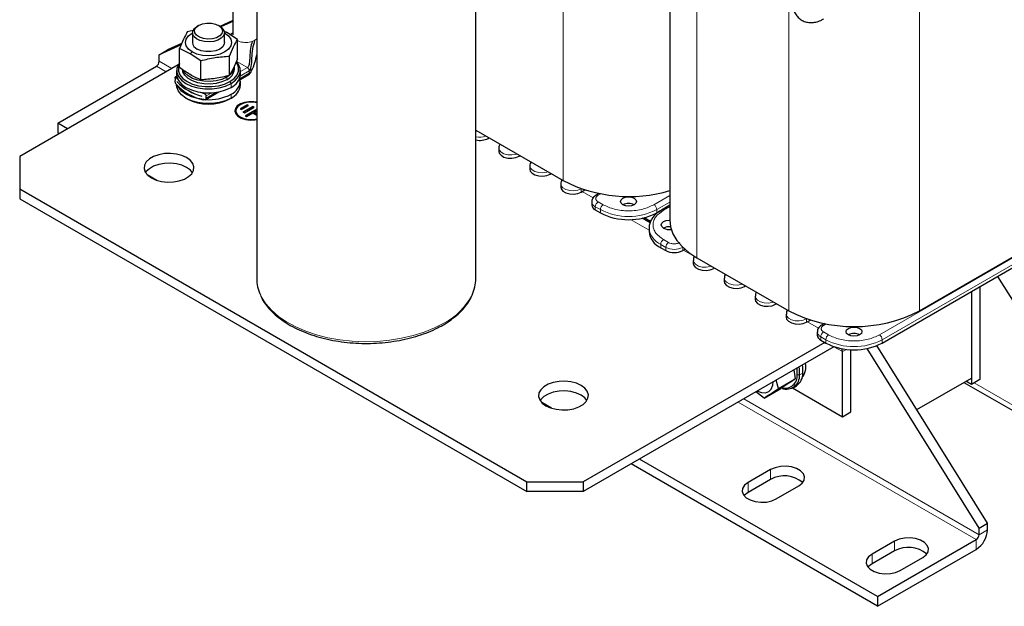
# Model space of a CAD drawing. Header units: millimetres. Extents: x 5 to 418, y -47 to 292.
# Tile 32 of 46: x 318 to 384, y 58 to 97. Entities that reach past the tile are written whole.
import ezdxf

# ---------------------------------------------------------------- set-up
doc = ezdxf.new("R2010")
doc.units = ezdxf.units.MM

msp = doc.modelspace()

# ---------------------------------------------------------------- linework, layer by layer
at = {"color": 7, "linetype": 'Continuous', "lineweight": 18}
for p, q in [((354.1665, 110.9092), (354.1665, 86.6307)), ((363.1137, 105.755), (363.1137, 81.4765)), ((369.2608, 102.2063), (369.2608, 77.9278)), ((378.0101, 102.2063), (378.0101, 77.9278)), ((331.5202, 96.5039), (331.6522, 96.5392)), ((332.3598, 96.0052), (332.5487, 95.9278)), ((333.3506, 95.9427), (333.5378, 96.0248)), ((333.5378, 96.0248), (333.6527, 96.1089)), ((329.3329, 95.2412), (329.2009, 95.1241)), ((327.5968, 93.9119), (326.9381, 94.2922)), ((327.974, 94.1296), (327.1267, 94.6188)), ((333.0287, 94.1958), (332.2893, 94.6226)), ((331.5792, 93.6178), (331.6522, 93.5537)), ((332.491, 93.4282), (333.1607, 93.8148)), ((332.5489, 93.614), (333.1607, 93.9672)), ((332.5599, 93.9252), (333.0287, 94.1958)), ((333.1607, 93.8148), (333.1607, 93.9672)), ((328.3146, 93.5645), (328.2672, 93.5371)), ((331.6522, 93.5537), (331.6522, 93.3795)), ((331.8596, 93.2597), (331.935, 93.1291)), ((331.935, 92.8678), (331.935, 93.1291)), ((330.0774, 92.4921), (330.1248, 92.5195)), ((330.2617, 92.1412), (330.9643, 92.5469)), ((330.2617, 92.2936), (330.6423, 92.5134)), ((331.935, 92.4105), (331.935, 92.1492)), ((349.1507, 89.4608), (349.1507, 89.5263)), ((349.207, 89.4933), (349.9448, 89.0674)), ((351.2249, 88.2634), (351.2249, 88.3289)), ((351.2812, 88.2959), (352.019, 87.87)), ((353.2991, 87.066), (353.2991, 87.1315)), ((353.3554, 87.0985), (354.0932, 86.6726)), ((355.3733, 86.0864), (355.3754, 86.0876)), ((355.3733, 85.8686), (355.3733, 86.0864)), ((355.4296, 85.9011), (356.1674, 85.4752)), ((356.5046, 85.651), (356.6772, 85.7506)), ((356.844, 85.0196), (356.5046, 85.2156)), ((361.3017, 85.6336), (360.2381, 85.0196)), ((360.4267, 84.693), (361.3017, 85.1982)), ((356.3161, 84.889), (356.6555, 84.693)), ((356.3161, 84.6712), (356.3161, 84.889)), ((356.6555, 84.693), (356.6555, 84.4753)), ((360.4267, 84.4753), (360.4267, 84.693)), ((361.3017, 84.8934), (360.8793, 84.6495)), ((358.677, 84.0264), (359.9096, 83.3148)), ((387.6173, 83.4086), (375.3231, 76.3113)), ((375.5117, 75.9847), (387.8059, 83.082)), ((360.8793, 82.6902), (361.2187, 82.4942)), ((360.6907, 82.3636), (361.0301, 82.1676)), ((360.6907, 82.1458), (360.6907, 82.3636)), ((361.0301, 82.1676), (361.0301, 81.9499)), ((362.1608, 82.1862), (362.1615, 82.1676)), ((362.1615, 82.1676), (362.1731, 82.1743)), ((362.1615, 81.9499), (362.1615, 82.1676)), ((362.2178, 81.9824), (362.9556, 81.5564)), ((364.2357, 80.7525), (364.2357, 80.8288)), ((364.292, 80.785), (365.0298, 80.3591)), ((366.3098, 79.5551), (366.3098, 79.6314)), ((366.3661, 79.5876), (367.1039, 79.1617)), ((368.384, 78.3577), (368.384, 78.434)), ((368.4403, 78.3902), (369.1781, 77.9643)), ((370.458, 77.3888), (370.4582, 77.378)), ((370.4582, 77.378), (370.4698, 77.3847)), ((370.4582, 77.1603), (370.4582, 77.378)), ((370.5145, 77.1928), (371.2523, 76.7669)), ((371.5896, 76.9426), (371.7716, 77.0477)), ((371.929, 76.3113), (371.5896, 76.5072)), ((371.401, 76.1806), (371.7404, 75.9847)), ((371.401, 75.9629), (371.401, 76.1806)), ((371.7404, 75.9847), (371.7404, 75.7669)), ((375.5117, 75.7669), (375.5117, 75.9847)), ((372.2872, 75.5162), (372.2872, 75.5241)), ((372.2872, 75.5161), (372.8529, 75.1895)), ((373.1205, 75.344), (372.8529, 75.1895)), ((369.8322, 73.635), (369.9829, 73.6288)), ((370.2091, 73.7594), (369.9829, 73.6288)), ((381.6776, 73.0983), (390.6343, 67.9277)), ((381.9982, 62.9421), (366.2521, 72.0321)), ((381.8096, 62.6155), (365.875, 71.8144)), ((368.0446, 67.2963), (368.0446, 66.643)), ((366.5361, 66.4254), (366.5361, 65.7722)), ((381.9982, 62.9421), (382.5639, 63.2687)), ((381.8096, 61.9623), (381.8096, 62.6155)), ((376.3413, 62.5067), (376.3413, 61.8534)), ((374.8328, 61.6358), (374.8328, 60.9826))]:
    msp.add_line(p, q, dxfattribs=at)
at = {"color": 7, "linetype": 'Continuous', "lineweight": 25}
for p, q in [((333.6527, 110.3546), (333.6527, 80.0882)), ((348.3193, 80.0882), (348.3193, 110.3546)), ((361.3017, 107.3264), (361.3017, 84.0019)), ((332.0583, 98.1205), (332.0583, 96.3785)), ((329.7665, 97.0156), (329.6722, 96.9611)), ((331.1809, 96.9611), (331.0866, 97.0156)), ((332.0583, 97.3419), (331.1938, 96.9535)), ((332.0583, 97.2694), (331.2593, 96.9105)), ((329.4123, 96.6764), (329.0113, 96.59)), ((329.3599, 96.5258), (329.3599, 95.8725)), ((331.6522, 96.5392), (331.4545, 96.6369)), ((331.4932, 95.8725), (331.4932, 96.5258)), ((331.4932, 96.5191), (331.5202, 96.5039)), ((332.3598, 96.0721), (331.6522, 96.5392)), ((332.0583, 96.4875), (331.8835, 96.3865)), ((328.5937, 95.7132), (327.1267, 95.0543)), ((328.6312, 95.8025), (327.6924, 95.3808)), ((332.3598, 94.7904), (332.3598, 96.0721)), ((327.1267, 95.0543), (327.6924, 95.3808)), ((327.1267, 94.6188), (327.1267, 95.0543)), ((329.2009, 95.1241), (328.4932, 95.474)), ((328.4932, 94.1923), (328.4932, 95.474)), ((329.9085, 94.657), (329.2009, 95.1241)), ((331.8418, 93.6744), (331.8418, 94.956)), ((328.3925, 94.3712), (317.7929, 88.2522)), ((320.3385, 90.4823), (326.9381, 94.2922)), ((329.9085, 93.3753), (329.9085, 94.657)), ((332.1599, 94.087), (332.1599, 94.2612)), ((328.303, 93.6208), (328.2096, 93.5669)), ((328.2932, 93.9999), (328.2932, 93.7386)), ((331.8046, 93.6543), (331.6522, 93.5537)), ((332.4437, 93.3377), (333.122, 93.7293)), ((332.5599, 93.7386), (332.5599, 93.9999)), ((328.1875, 93.491), (328.1875, 93.3386)), ((328.2672, 93.5371), (328.3626, 93.4271)), ((328.2932, 93.0483), (328.2932, 93.0201)), ((328.3101, 93.2559), (328.3101, 93.2581)), ((328.3101, 93.2559), (328.3114, 93.2567)), ((332.5599, 93.0201), (332.5599, 93.2814)), ((329.8869, 92.5471), (330.0774, 92.4921)), ((329.9883, 92.2893), (329.9883, 92.2871)), ((330.2064, 92.0462), (331.121, 92.5742)), ((330.2617, 92.1412), (330.2617, 92.2936)), ((328.9178, 92.1494), (328.9932, 92.1058)), ((331.8596, 92.1057), (331.935, 92.1492)), ((333.0193, 91.7084), (332.5478, 91.4362)), ((333.0193, 91.6866), (332.5667, 91.4253)), ((332.6421, 91.3818), (333.1135, 91.6539)), ((333.3964, 91.5995), (332.7364, 91.2185)), ((333.1135, 91.6539), (333.0193, 91.7084)), ((333.0193, 91.6866), (333.0193, 91.7084)), ((333.0947, 91.643), (333.0193, 91.6866)), ((333.4907, 91.5451), (333.3964, 91.5995)), ((333.3964, 91.5777), (333.3964, 91.5995)), ((332.255, 91.3002), (332.255, 91.2784)), ((332.5478, 91.4362), (332.6421, 91.3818)), ((332.7364, 91.2185), (332.8307, 91.1641)), ((333.3964, 91.5777), (332.7553, 91.2076)), ((332.8307, 91.1641), (333.4907, 91.5451)), ((333.6527, 91.4209), (332.8778, 90.9736)), ((332.8778, 90.9736), (332.9721, 90.9192)), ((333.6527, 91.3991), (332.8967, 90.9627)), ((332.9721, 90.9192), (333.3964, 91.1641)), ((333.4718, 91.5342), (333.3964, 91.5777)), ((333.3964, 91.1641), (333.6527, 91.0161)), ((333.4907, 91.2185), (333.6527, 91.312)), ((333.6527, 91.125), (333.4907, 91.2185)), ((333.4907, 91.1967), (333.4907, 91.2185)), ((333.6527, 91.1032), (333.4907, 91.1967)), ((320.9971, 90.102), (320.3385, 90.4823)), ((320.3385, 90.4823), (320.3385, 89.829)), ((320.4314, 89.7754), (320.3385, 89.829)), ((348.3193, 90.0062), (354.1665, 86.6307)), ((349.1507, 89.4608), (349.2074, 89.4936)), ((349.8592, 88.8077), (349.8592, 88.59)), ((317.7929, 88.2522), (317.7929, 86.0751)), ((351.2249, 88.2634), (351.2816, 88.2962)), ((326.9795, 86.6485), (326.3285, 87.0243)), ((351.9334, 87.6103), (351.9334, 87.3926)), ((353.2991, 87.066), (353.3558, 87.0988)), ((354.0076, 86.4129), (354.0076, 86.1952)), ((317.7929, 86.0751), (351.734, 66.4814)), ((317.7929, 86.0751), (317.7929, 85.4219)), ((355.3733, 85.8686), (355.6164, 86.009)), ((356.5595, 85.7728), (356.3713, 85.6642)), ((317.7929, 85.4219), (351.734, 65.8281)), ((356.0817, 85.2155), (356.0817, 84.9978)), ((356.3161, 84.6712), (356.6555, 84.4753)), ((360.3506, 84.3664), (360.2897, 84.4016)), ((360.4267, 84.4753), (360.7061, 84.6366)), ((361.3017, 84.9836), (360.7459, 84.6627)), ((359.9758, 83.8176), (359.4558, 84.1178)), ((360.0154, 83.9068), (359.5947, 84.1497)), ((359.9096, 83.4521), (359.9096, 83.2344)), ((375.5117, 75.7669), (387.8059, 82.8643)), ((360.6907, 82.1458), (361.0301, 81.9499)), ((362.1615, 81.9499), (362.3183, 82.0404)), ((378.0101, 77.9278), (385.3829, 82.184)), ((362.87, 81.2968), (362.87, 81.079)), ((363.1137, 81.4765), (369.2608, 77.9278)), ((364.2357, 80.7525), (364.3018, 80.7906)), ((364.9442, 80.0994), (364.9442, 79.8816)), ((383.2369, 80.2267), (390.6343, 68.3632)), ((366.3098, 79.5551), (366.3759, 79.5932)), ((381.4891, 79.2176), (381.4891, 72.9895)), ((381.4891, 79.2176), (381.4891, 73.425)), ((382.0548, 79.5442), (382.0548, 73.316)), ((367.0183, 78.902), (367.0183, 78.6842)), ((368.384, 78.3577), (368.4501, 78.3958)), ((369.0925, 77.7046), (369.0925, 77.4868)), ((370.4582, 77.1603), (370.7107, 77.3061)), ((371.1667, 76.5072), (371.1667, 76.2895)), ((371.6539, 77.0699), (371.4562, 76.9559)), ((371.6653, 75.8103), (355.5052, 66.4814)), ((371.401, 75.9629), (371.7404, 75.7669)), ((372.2872, 75.5162), (355.5052, 65.8281)), ((372.8529, 70.8346), (372.8529, 75.1895)), ((373.4186, 71.1612), (373.4186, 75.3207)), ((381.9982, 63.3776), (374.5009, 75.4013)), ((382.5639, 63.7042), (375.151, 75.5926)), ((369.5954, 73.9622), (369.695, 73.3632)), ((368.5852, 72.7225), (368.4201, 73.2837)), ((368.5852, 72.7225), (369.695, 73.3632)), ((377.8224, 71.3082), (381.4891, 73.425)), ((381.4891, 72.9895), (381.1119, 73.2072)), ((382.0548, 73.316), (381.4891, 72.9895)), ((367.6178, 72.0879), (367.0654, 72.5016)), ((367.6178, 72.0879), (368.7277, 72.7286)), ((369.5172, 72.7603), (372.8529, 70.8346)), ((369.5449, 72.7755), (369.7712, 72.9061)), ((380.9879, 73.1356), (390.8553, 67.4393)), ((353.3782, 71.4088), (352.7271, 71.7847)), ((372.8529, 70.8346), (373.4186, 71.1612)), ((375.21, 58.8056), (359.2753, 68.0045)), ((375.21, 58.1524), (358.7095, 67.6779)), ((368.0446, 67.2963), (366.5361, 66.4254)), ((368.0446, 66.643), (366.5361, 65.7722)), ((351.734, 66.4814), (355.5052, 66.4814)), ((351.734, 65.8281), (351.734, 66.4814)), ((355.5052, 66.4814), (355.5052, 65.8281)), ((368.4217, 65.3369), (369.9302, 66.2077)), ((355.5052, 65.8281), (351.734, 65.8281)), ((381.9982, 63.3776), (382.5639, 63.7042)), ((381.9982, 62.9421), (381.9982, 63.3776)), ((382.5639, 63.2687), (382.5639, 63.7042)), ((375.21, 58.8056), (381.8096, 62.6155)), ((376.3413, 62.5067), (374.8328, 61.6358)), ((375.21, 58.1524), (381.8096, 61.9623)), ((376.3413, 61.8534), (374.8328, 60.9826)), ((376.7185, 60.5473), (378.2269, 61.4181)), ((375.21, 58.8056), (375.21, 58.1524))]:
    msp.add_line(p, q, dxfattribs=at)
at = {"color": 7, "linetype": 'Continuous', "lineweight": 25, "flags": 128}
for points in [[(331.1809, 96.9611), (331.3297, 96.8534), (331.4568, 96.6851), (331.4924, 96.5027), (331.4333, 96.3224), (331.2848, 96.1601), (331.0599, 96.0303), (330.7788, 95.9445), (330.4664, 95.9104), (330.1505, 95.931), (329.859, 96.0044), (329.618, 96.1241), (329.4489, 96.2795), (329.3666, 96.4568), (329.3785, 96.6402), (329.4835, 96.8135), (329.6723, 96.9612), (329.6723, 96.9612)], [(329.7666, 97.0156), (330.0166, 97.1187), (330.3111, 97.1693), (330.6181, 97.162), (330.9043, 97.0975), (331.1387, 96.9829), (331.296, 96.8305), (331.3591, 96.6569), (331.3211, 96.4809), (331.1861, 96.3215), (330.9689, 96.1961), (330.6928, 96.1182), (330.388, 96.0963), (330.0873, 96.1327), (329.8233, 96.2235), (329.6247, 96.3588), (329.5131, 96.5241), (329.5004, 96.7013), (329.588, 96.8713), (329.7666, 97.0156)], [(329.3329, 95.2412), (329.0871, 95.4261), (328.9326, 95.6414), (328.8799, 95.8725), (328.9326, 96.1036), (329.0871, 96.319), (329.3329, 96.5039), (329.3599, 96.5191)], [(331.5202, 96.5039), (331.766, 96.319), (331.9205, 96.1036), (331.9732, 95.8725), (331.9205, 95.6414), (331.766, 95.4261), (331.5202, 95.2412), (331.1999, 95.0993), (330.8268, 95.0101), (330.4265, 94.9797), (330.0262, 95.0101), (329.6532, 95.0993), (329.3329, 95.2412)], [(331.4932, 95.8725), (331.4801, 95.7762), (331.3769, 95.593), (331.1808, 95.4371), (330.9108, 95.3239), (330.5934, 95.2643), (330.2597, 95.2643), (329.9423, 95.3239), (329.6723, 95.4371)], [(328.4932, 94.5206), (328.4129, 94.4067), (328.3066, 94.1378), (328.3066, 93.862), (328.4129, 93.5932), (328.6202, 93.3447), (328.918, 93.1291), (329.2915, 92.9571), (329.7219, 92.8375), (330.1877, 92.7761), (330.6654, 92.7761), (331.1311, 92.8375), (331.5615, 92.9571), (331.935, 93.1291)], [(328.4932, 94.4381), (328.4126, 94.218), (328.4126, 93.956), (328.5136, 93.7006), (328.7105, 93.4646), (328.9935, 93.2597), (329.3483, 93.0964), (329.7572, 92.9827), (330.1996, 92.9244), (330.6534, 92.9244), (331.0959, 92.9827), (331.5048, 93.0964), (331.8596, 93.2597)], [(331.8596, 93.2597), (332.1426, 93.4646), (332.3395, 93.7006), (332.4405, 93.956), (332.4405, 94.218), (332.3395, 94.4734), (332.271, 94.5718)], [(331.935, 93.1291), (332.2329, 93.3447), (332.4401, 93.5932), (332.5464, 93.862), (332.5464, 94.1378), (332.4401, 94.4067), (332.2969, 94.5923)], [(328.2932, 93.7386), (328.3066, 93.6007), (328.4129, 93.3319), (328.6202, 93.0834), (328.918, 92.8678), (329.2915, 92.6958), (329.7219, 92.5762), (330.1877, 92.5148), (330.6654, 92.5148), (331.1311, 92.5762), (331.5615, 92.6958), (331.935, 92.8678)], [(331.6522, 93.3795), (331.3232, 93.2307), (330.9422, 93.1317), (330.5312, 93.0882), (330.1141, 93.1028), (329.7151, 93.1745), (329.3575, 93.2993), (329.0621, 93.4699), (328.8459, 93.6763), (328.7216, 93.9067), (328.6932, 94.087)], [(331.6522, 93.5537), (331.3232, 93.4049), (330.9422, 93.3059), (330.5312, 93.2624), (330.1141, 93.277), (329.7151, 93.3487), (329.3575, 93.4735), (329.0621, 93.6441), (328.8459, 93.8505), (328.752, 94.0029)], [(331.935, 92.1492), (331.5615, 91.9773), (331.1311, 91.8576), (330.6654, 91.7963), (330.1877, 91.7963), (329.7219, 91.8576), (329.2915, 91.9773), (328.918, 92.1492), (328.6202, 92.3649), (328.4129, 92.6133), (328.3066, 92.8822), (328.2932, 93.0201)], [(330.1248, 92.0622), (329.7219, 92.1189), (329.2915, 92.2386), (328.918, 92.4105), (328.6202, 92.6261), (328.4129, 92.8746), (328.3626, 92.9698)], [(333.6527, 91.8498), (333.4533, 91.8834), (333.1355, 91.8903), (332.8284, 91.8428), (332.5592, 91.7451), (332.3518, 91.606), (332.2246, 91.4378), (332.1883, 91.2784)], [(333.6527, 91.8715), (333.4533, 91.9052), (333.1355, 91.9121), (332.8284, 91.8646), (332.5592, 91.7669), (332.3518, 91.6278), (332.2246, 91.4595), (332.189, 91.2771), (332.2481, 91.0968), (332.3967, 90.9345), (332.6215, 90.8047), (332.9027, 90.7189), (333.2151, 90.6848), (333.531, 90.7054), (333.6527, 90.7288)], [(333.6527, 91.8298), (333.4114, 91.8703), (333.0985, 91.8703), (332.801, 91.8145), (332.5478, 91.7084), (332.3639, 91.5622), (332.2673, 91.3905), (332.2673, 91.2099), (332.3639, 91.0381), (332.5478, 90.892), (332.801, 90.7858), (333.0985, 90.73), (333.4114, 90.73), (333.6527, 90.7705)], [(332.255, 91.2784), (332.2673, 91.1881), (332.3639, 91.0163), (332.5478, 90.8702), (332.801, 90.764), (333.0985, 90.7082), (333.4114, 90.7082), (333.6527, 90.7487)], [(328.9652, 88.1706), (328.6489, 88.3136), (328.2825, 88.4088), (327.8873, 88.4506), (327.4862, 88.4366), (327.1026, 88.3676), (326.7588, 88.2476), (326.4747, 88.0836), (326.2668, 87.8851), (326.1473, 87.6637), (326.123, 87.4322), (326.1955, 87.204), (326.3604, 86.9925), (326.6082, 86.8099), (326.9244, 86.6669), (327.2908, 86.5717), (327.686, 86.5299), (328.0871, 86.5439), (328.4707, 86.6129), (328.8145, 86.7329), (329.0986, 86.8969), (329.3065, 87.0954), (329.426, 87.3168), (329.4503, 87.5483), (329.3779, 87.7765), (329.213, 87.988), (328.9652, 88.1706)], [(349.8592, 88.59), (349.8865, 88.4705), (350.0039, 88.3251), (350.2003, 88.2117), (350.4522, 88.1439), (350.7289, 88.1299), (350.9973, 88.1714), (351.2249, 88.2634)], [(328.9652, 87.5174), (328.6489, 87.6604), (328.2825, 87.7556), (327.8873, 87.7974), (327.4862, 87.7834), (327.1026, 87.7144), (326.7588, 87.5944), (326.4747, 87.4304), (326.2668, 87.2319), (326.219, 87.1636)], [(329.3544, 87.1636), (329.213, 87.3348), (328.9652, 87.5174)], [(351.9334, 87.3926), (351.9606, 87.2731), (352.0781, 87.1277), (352.2745, 87.0143), (352.5263, 86.9465), (352.8031, 86.9325), (353.0715, 86.974), (353.2991, 87.066)], [(354.0076, 86.1952), (354.0348, 86.0757), (354.1522, 85.9303), (354.3487, 85.8169), (354.6005, 85.7491), (354.8773, 85.7351), (355.1457, 85.7766), (355.3733, 85.8686)], [(358.164, 85.0196), (358.0484, 85.1195), (358.0078, 85.2374), (358.0484, 85.3552), (358.164, 85.4551), (358.337, 85.5218), (358.5411, 85.5452), (358.7452, 85.5218), (358.9182, 85.4551), (359.0338, 85.3552), (359.0744, 85.2374), (359.0338, 85.1195), (358.9182, 85.0196), (358.7452, 84.9529), (358.5411, 84.9295), (358.337, 84.9529), (358.164, 85.0196)], [(360.8793, 83.4521), (360.7636, 83.552), (360.723, 83.6699), (360.7636, 83.7877), (360.8793, 83.8876), (361.0523, 83.9543), (361.2564, 83.9777), (361.3018, 83.9766)], [(361.3017, 84.0019), (361.3546, 83.5357), (361.5125, 83.0775), (361.7726, 82.6352), (362.1305, 82.2162), (362.5801, 81.8277), (363.1137, 81.4765)], [(362.87, 81.079), (362.8972, 80.9595), (363.0147, 80.8142), (363.2111, 80.7007), (363.4629, 80.633), (363.7397, 80.619), (364.0081, 80.6605), (364.2357, 80.7525)], [(364.9442, 79.8816), (364.9714, 79.7621), (365.0888, 79.6168), (365.2853, 79.5033), (365.5371, 79.4356), (365.8139, 79.4216), (366.0822, 79.4631), (366.3098, 79.5551)], [(367.0183, 78.6842), (367.0456, 78.5647), (367.163, 78.4194), (367.3595, 78.3059), (367.6113, 78.2382), (367.8881, 78.2242), (368.1564, 78.2657), (368.384, 78.3577)], [(369.0925, 77.4868), (369.1198, 77.3673), (369.2372, 77.222), (369.4337, 77.1085), (369.6855, 77.0408), (369.9622, 77.0268), (370.2306, 77.0683), (370.4582, 77.1603)], [(373.2489, 76.3113), (373.1333, 76.4112), (373.0927, 76.529), (373.1333, 76.6468), (373.2489, 76.7467), (373.4219, 76.8135), (373.626, 76.8369), (373.8301, 76.8135), (374.0032, 76.7467), (374.1188, 76.6468), (374.1594, 76.529), (374.1188, 76.4112), (374.0032, 76.3113), (373.8301, 76.2446), (373.626, 76.2211), (373.4219, 76.2446), (373.2489, 76.3113)], [(372.8529, 75.1895), (372.8421, 75.3107), (372.8208, 75.3879)], [(369.8322, 73.635), (369.8194, 74.0127), (369.8092, 74.0856)], [(369.9829, 73.6288), (369.9694, 74.0264), (369.9482, 74.1659)], [(370.2091, 73.7594), (370.1956, 74.157), (370.1745, 74.2965)], [(355.3638, 72.931), (355.0475, 73.074), (354.6812, 73.1692), (354.2859, 73.211), (353.8849, 73.197), (353.5013, 73.128), (353.1575, 73.008), (352.8733, 72.844), (352.6655, 72.6455), (352.5459, 72.4241), (352.5217, 72.1925), (352.5941, 71.9644), (352.759, 71.7529), (353.0068, 71.5703), (353.3231, 71.4273), (353.6895, 71.3321), (354.0847, 71.2902), (354.4857, 71.3043), (354.8693, 71.3733), (355.2132, 71.4933), (355.4973, 71.6573), (355.7051, 71.8558), (355.8247, 72.0772), (355.8489, 72.3087), (355.7765, 72.5369), (355.6116, 72.7484), (355.3638, 72.931)], [(367.1584, 72.5553), (367.4383, 72.4475), (367.6983, 72.4335), (367.919, 72.5153), (368.0852, 72.6873), (368.1858, 72.9378), (368.2137, 73.1645)], [(355.3638, 72.2777), (355.0475, 72.4208), (354.6812, 72.516), (354.2859, 72.5578), (353.8849, 72.5438), (353.5013, 72.4748), (353.1575, 72.3548), (352.8733, 72.1908), (352.6655, 71.9923), (352.6176, 71.924)], [(355.753, 71.924), (355.6116, 72.0952), (355.3638, 72.2777)], [(369.9302, 66.2077), (370.1577, 66.3831), (370.2903, 66.5884), (370.3174, 66.8069), (370.2367, 67.021), (370.0548, 67.2133), (369.7865, 67.3682), (369.4534, 67.4732), (369.0825, 67.5198), (368.704, 67.5041), (368.3484, 67.4276), (368.0446, 67.2963)], [(366.5361, 66.4254), (366.3087, 66.2501), (366.1761, 66.0448), (366.149, 65.8263), (366.2297, 65.6122), (366.4115, 65.4199), (366.6799, 65.265), (367.013, 65.16), (367.3838, 65.1134), (367.7623, 65.129), (368.1179, 65.2056), (368.4217, 65.3369)], [(366.5361, 65.7722), (366.3087, 65.5968), (366.2716, 65.5546)], [(378.2269, 61.4181), (378.4544, 61.5935), (378.587, 61.7988), (378.6141, 62.0173), (378.5334, 62.2314), (378.3515, 62.4237), (378.0832, 62.5786), (377.7501, 62.6836), (377.3793, 62.7302), (377.0007, 62.7145), (376.6451, 62.638), (376.3413, 62.5067)], [(374.8328, 61.6358), (374.6054, 61.4605), (374.4728, 61.2552), (374.4457, 61.0367), (374.5264, 60.8226), (374.7083, 60.6303), (374.9766, 60.4754), (375.3097, 60.3704), (375.6805, 60.3238), (376.0591, 60.3394), (376.4146, 60.416), (376.7185, 60.5473)], [(374.8328, 60.9826), (374.6054, 60.8072), (374.5683, 60.765)]]:
    msp.add_lwpolyline(points, dxfattribs=at)
at = {"color": 7, "linetype": 'Continuous', "lineweight": 18, "flags": 128}
for points in [[(351.0774, 88.414), (350.9973, 88.3892), (350.7289, 88.3477), (350.4522, 88.3617), (350.2003, 88.4294), (350.0039, 88.5428), (349.8865, 88.6882), (349.8592, 88.8062)], [(353.1516, 87.2166), (353.0715, 87.1918), (352.8031, 87.1503), (352.5263, 87.1643), (352.2745, 87.232), (352.0781, 87.3455), (351.9606, 87.4908), (351.9334, 87.6088)], [(355.3733, 86.0864), (355.1457, 85.9944), (354.8773, 85.9529), (354.6005, 85.9669), (354.3487, 86.0346), (354.1522, 86.1481), (354.0348, 86.2934), (354.0076, 86.4114)], [(364.0998, 80.9073), (364.0081, 80.8782), (363.7397, 80.8367), (363.4629, 80.8507), (363.2111, 80.9185), (363.0147, 81.0319), (362.8972, 81.1773), (362.87, 81.2953)], [(366.1739, 79.7099), (366.0822, 79.6808), (365.8139, 79.6393), (365.5371, 79.6533), (365.2853, 79.7211), (365.0888, 79.8345), (364.9714, 79.9799), (364.9442, 80.0979)], [(333.9041, 78.9892), (333.9799, 78.8376), (334.2725, 78.3847), (334.6527, 77.954), (335.1154, 77.5512), (335.6546, 77.1814), (336.2633, 76.8495), (336.9336, 76.5598), (337.6567, 76.3162), (338.4233, 76.1217), (339.2232, 75.9789), (340.0461, 75.8897), (340.8813, 75.8552), (341.7178, 75.8759), (342.5448, 75.9515), (343.3515, 76.081), (344.1273, 76.2628), (344.8622, 76.4945), (345.5465, 76.773), (346.1714, 77.0947)], [(368.2481, 78.5125), (368.1564, 78.4834), (367.8881, 78.4419), (367.6113, 78.4559), (367.3595, 78.5237), (367.163, 78.6371), (367.0456, 78.7825), (367.0183, 78.9005)], [(370.4582, 77.378), (370.2306, 77.286), (369.9622, 77.2445), (369.6855, 77.2585), (369.4337, 77.3263), (369.2372, 77.4397), (369.1198, 77.5851), (369.0925, 77.7031)]]:
    msp.add_lwpolyline(points, dxfattribs=at)
at = {"color": 7, "linetype": 'Continuous', "lineweight": 25}
for centre, radius, start, end in [((329.8763, 95.9133), 0.518, 184.510904, 246.809237), ((326.7173, 94.6374), 0.4098, 302.605478, 357.394522), ((331.4132, 94.301), 0.7477, 309.648234, 356.948683), ((331.3219, 94.1524), 0.8405, 293.138126, 355.541733), ((331.5153, 93.8285), 1.0484, 293.599171, 355.080688), ((330.8255, 95.421), 3.4678, 222.4628, 257.542576), ((330.8178, 95.664), 3.4752, 223.813962, 256.191415), ((330.8178, 95.6619), 3.4752, 223.813962, 256.191415), ((331.5431, 93.34), 1.0087, 292.863197, 3.361881), ((331.5153, 93.11), 1.0484, 293.599171, 355.080688), ((330.4604, 95.2155), 3.169, 265.695217, 297.731762), ((330.4265, 94.8467), 3.093, 242.392927, 297.601698), ((348.5811, 90.5802), 1.256, 258.053721, 296.971364), ((358.5734, 95.2232), 9.6566, 242.847359, 286.411324), ((358.5411, 84.2917), 0.8198, 62.615753, 117.384247), ((356.4821, 85.0377), 0.4024, 185.694799, 245.625342), ((358.5411, 88.1145), 4.0987, 242.609672, 297.390328), ((361.2442, 83.3674), 1.3412, 185.694799, 245.625342), ((361.2552, 82.7204), 0.8226, 83.079734, 117.189553), ((361.2572, 84.1896), 0.8287, 242.86825, 279.809023), ((361.5958, 83.0416), 1.2296, 242.609672, 297.390328), ((336.2447, 80.1029), 2.5921, 180.325199, 205.446894), ((345.7063, 80.1075), 2.6131, 334.383362, 359.576554), ((373.6355, 86.3708), 9.509, 242.609672, 297.390328), ((371.5671, 76.3294), 0.4024, 185.694799, 245.625342), ((373.626, 75.5833), 0.8198, 62.615753, 117.384247), ((373.626, 79.4062), 4.0987, 242.609672, 297.390328), ((369.2278, 74.1973), 1.1832, 322.406314, 10.882586), ((369.0002, 73.5704), 0.8345, 256.77666, 4.440871), ((369.102, 73.5658), 0.8831, 250.820375, 4.092716), ((369.232, 73.7219), 0.9779, 303.461556, 2.198349), ((368.9649, 65.0053), 1.8786, 49.106312, 119.333177), ((380.9263, 63.3432), 1.6393, 302.605478, 357.394522), ((381.5888, 62.9608), 0.4098, 302.605478, 357.394522), ((377.2616, 60.2157), 1.8786, 49.106312, 119.333177)]:
    msp.add_arc(centre, radius, start, end, dxfattribs=at)
at = {"color": 7, "linetype": 'Continuous', "lineweight": 18}
for centre, radius, start, end in [((348.5839, 90.8527), 1.3102, 258.347983, 288.663971), ((356.4265, 85.5419), 0.1342, 54.390385, 114.215758), ((356.483, 85.2566), 0.4037, 186.334318, 245.569374), ((356.7255, 84.8704), 0.4098, 122.605478, 177.394522), ((357.0649, 84.6744), 0.4098, 122.605478, 177.394522), ((360.0173, 84.6744), 0.4098, 2.605478, 57.394522), ((358.5411, 88.3323), 4.0987, 242.609672, 297.390328), ((360.8011, 84.5404), 0.1342, 54.391363, 114.204553), ((361.2477, 83.5893), 1.3464, 186.415638, 245.562224), ((361.1001, 82.3449), 0.4098, 122.605478, 177.394522), ((361.4395, 82.149), 0.4098, 122.605478, 177.394522), ((361.5958, 83.2594), 1.2296, 242.609672, 297.390328), ((344.1505, 81.0154), 4.4109, 297.26901, 332.486082), ((371.568, 76.5482), 0.4037, 186.334318, 245.569374), ((371.8104, 76.162), 0.4098, 122.605478, 177.394522), ((371.5114, 76.8335), 0.1342, 54.390385, 114.215758), ((372.1498, 75.9661), 0.4098, 122.605478, 177.394522), ((373.626, 79.6239), 4.0987, 242.609672, 297.390328), ((375.1023, 75.9661), 0.4098, 2.605478, 57.394522)]:
    msp.add_arc(centre, radius, start, end, dxfattribs=at)
at = {"color": 7, "linetype": 'Continuous', "lineweight": 25}
for points, knots in [([(369.4817, 98.6793), (369.4839, 98.6059), (369.49, 98.3967), (369.5557, 98.0907), (369.6951, 97.7826), (369.8915, 97.5305), (370.1458, 97.3395), (370.4439, 97.2255), (370.7574, 97.1916), (371.08, 97.2325), (371.3634, 97.3269), (371.5357, 97.4196), (371.6017, 97.4552)], [0, 0, 0, 0, 0.06719979, 0.19162828, 0.29778957, 0.39915374, 0.5084753, 0.61297326, 0.71581705, 0.82091665, 0.93136877, 1, 1, 1, 1]), ([(329.0113, 96.59), (328.9249, 96.4334), (328.7523, 96.12), (328.5796, 95.6893), (328.4932, 95.474)], [0, 0, 0, 0, 0.4999949, 1, 1, 1, 1]), ([(331.8418, 94.956), (331.9281, 95.1713), (332.1008, 95.602), (332.2735, 95.9154), (332.3598, 96.0721)], [0, 0, 0, 0, 0.4999949, 1, 1, 1, 1]), ([(333.3506, 95.9427), (333.3064, 95.7891), (333.2133, 95.4656), (333.199, 94.958), (333.1789, 94.5709), (333.1281, 94.346), (333.0905, 94.2485), (333.0483, 94.2125), (333.0287, 94.1958)], [0, 0, 0, 0, 0.2696621, 0.5676726, 0.8271318, 0.8945495, 0.9510296, 1, 1, 1, 1]), ([(333.1607, 93.9672), (333.1775, 93.9814), (333.2141, 94.0122), (333.2577, 94.1161), (333.3143, 94.3811), (333.3419, 94.8446), (333.3697, 95.4431), (333.4836, 95.8371), (333.5378, 96.0248)], [0, 0, 0, 0, 0.036037, 0.0784376, 0.1625961, 0.4225603, 0.725004, 1, 1, 1, 1]), ([(329.9085, 94.657), (330.2307, 94.7361), (330.8751, 94.8945), (331.5196, 94.9355), (331.8418, 94.956)], [0, 0, 0, 0, 0.4999949, 1, 1, 1, 1]), ([(333.1244, 93.7307), (333.1382, 93.7412), (333.181, 93.7738), (333.2429, 93.8641), (333.3803, 94.1087), (333.5341, 94.5002), (333.6153, 94.8598), (333.6527, 95.0256)], [0, 0, 0, 0, 0.0402788, 0.1245313, 0.2369679, 0.6483308, 1, 1, 1, 1]), ([(332.3598, 94.7904), (332.2735, 94.5751), (332.1008, 94.1444), (331.9281, 93.831), (331.8418, 93.6744)], [0, 0, 0, 0, 0.4999949, 1, 1, 1, 1]), ([(328.1875, 93.491), (328.1882, 93.5061), (328.1897, 93.5363), (328.2013, 93.5631), (328.2192, 93.5731), (328.2419, 93.5649), (328.2592, 93.546), (328.2672, 93.5371)], [0, 0, 0, 0, 0.1951273, 0.3899937, 0.5919464, 0.8091185, 1, 1, 1, 1]), ([(329.9085, 93.3753), (329.6722, 93.4824), (329.2005, 93.6961), (328.7287, 94.0271), (328.4932, 94.1923)], [0, 0, 0, 0, 0.5008729, 1, 1, 1, 1]), ([(331.8418, 93.6744), (331.5196, 93.5952), (330.8752, 93.4368), (330.2307, 93.3958), (329.9085, 93.3753)], [0, 0, 0, 0, 0.4999949, 1, 1, 1, 1]), ([(328.2672, 93.0798), (328.2573, 93.0942), (328.2376, 93.1229), (328.2128, 93.1856), (328.1954, 93.2525), (328.1882, 93.3051), (328.1876, 93.3309), (328.1875, 93.3386)], [0, 0, 0, 0, 0.234128, 0.4684037, 0.6969437, 0.9094242, 1, 1, 1, 1]), ([(330.0774, 92.4921), (330.099, 92.4845), (330.1421, 92.4693), (330.1999, 92.4256), (330.2419, 92.3729), (330.2599, 92.3265), (330.2612, 92.3012), (330.2617, 92.2936)], [0, 0, 0, 0, 0.23412798, 0.46840368, 0.69694367, 0.90942423, 1, 1, 1, 1]), ([(330.2617, 92.1412), (330.2598, 92.1255), (330.2561, 92.094), (330.2274, 92.0574), (330.1849, 92.0331), (330.1325, 92.0242), (330.095, 92.0314), (330.0774, 92.0348)], [0, 0, 0, 0, 0.1951273, 0.3899937, 0.5919464, 0.8091185, 1, 1, 1, 1]), ([(349.9448, 89.0674), (349.9382, 89.0597), (349.8953, 89.0093), (349.8602, 88.9161), (349.8665, 88.8333), (349.8685, 88.8064)], [0, 0, 0, 0, 0.1092341, 0.7095985, 1, 1, 1, 1]), ([(352.019, 87.87), (352.0124, 87.8623), (351.9695, 87.8119), (351.9344, 87.7187), (351.9407, 87.6359), (351.9427, 87.609)], [0, 0, 0, 0, 0.1092341, 0.7095985, 1, 1, 1, 1]), ([(354.0932, 86.6726), (354.0866, 86.6649), (354.0437, 86.6145), (354.0086, 86.5213), (354.0148, 86.4385), (354.0169, 86.4116)], [0, 0, 0, 0, 0.1092341, 0.7095985, 1, 1, 1, 1]), ([(356.3717, 85.6638), (356.3293, 85.6363), (356.2401, 85.5785), (356.1417, 85.454), (356.0817, 85.3237), (356.0888, 85.2394), (356.0911, 85.2113)], [0, 0, 0, 0, 0.26121081, 0.54935827, 0.84959098, 1, 1, 1, 1]), ([(360.7463, 84.6625), (360.7444, 84.6615), (360.6483, 84.6131), (360.486, 84.494), (360.2681, 84.3034), (360.0942, 84.0839), (359.9721, 83.8393), (359.9085, 83.618), (359.9168, 83.4815), (359.9196, 83.4357)], [0, 0, 0, 0, 0.0035696, 0.1771307, 0.3537368, 0.5331278, 0.7159797, 0.9047961, 1, 1, 1, 1]), ([(362.9556, 81.5564), (362.949, 81.5487), (362.9061, 81.4984), (362.871, 81.4051), (362.8772, 81.3224), (362.8793, 81.2954)], [0, 0, 0, 0, 0.1092341, 0.7095985, 1, 1, 1, 1]), ([(365.0298, 80.3591), (365.0232, 80.3513), (364.9803, 80.301), (364.9451, 80.2077), (364.9514, 80.125), (364.9535, 80.098)], [0, 0, 0, 0, 0.1092341, 0.7095985, 1, 1, 1, 1]), ([(367.1039, 79.1617), (367.0973, 79.1539), (367.0544, 79.1036), (367.0193, 79.0103), (367.0256, 78.9276), (367.0277, 78.9006)], [0, 0, 0, 0, 0.1092341, 0.7095985, 1, 1, 1, 1]), ([(333.9298, 78.9185), (333.9612, 78.8464), (334.0585, 78.6224), (334.3075, 78.2651), (334.6692, 77.8507), (335.1091, 77.4628), (335.6164, 77.105), (336.1864, 76.7821), (336.8115, 76.4977), (337.4843, 76.2549), (338.1967, 76.0564), (338.9407, 75.9041), (339.7077, 75.7995), (340.4891, 75.7436), (341.2761, 75.7371), (342.0597, 75.78), (342.8313, 75.8719), (343.5819, 76.0118), (344.3035, 76.1981), (344.9866, 76.4299), (345.5957, 76.6879), (345.9525, 76.8831), (346.1162, 76.9726)], [0, 0, 0, 0, 0.0240949, 0.0748555, 0.1260912, 0.177707, 0.2295588, 0.2815194, 0.3334962, 0.3854437, 0.4373501, 0.4892162, 0.5410498, 0.5928614, 0.6446632, 0.696468, 0.7482849, 0.8001268, 0.8520067, 0.9039373, 0.9559287, 1, 1, 1, 1]), ([(346.1162, 76.9726), (346.214, 77.031), (346.4973, 77.2003), (346.9188, 77.5081), (347.3556, 77.9032), (347.711, 78.3279), (347.9393, 78.6644), (348.0205, 78.863), (348.038, 78.9059)], [0, 0, 0, 0, 0.1099341, 0.3185244, 0.5272313, 0.7355288, 0.9428309, 1, 1, 1, 1]), ([(369.1781, 77.9643), (369.1715, 77.9565), (369.1286, 77.9062), (369.0935, 77.8129), (369.0998, 77.7302), (369.1018, 77.7032)], [0, 0, 0, 0, 0.1092341, 0.7095985, 1, 1, 1, 1]), ([(371.4566, 76.9554), (371.4142, 76.9279), (371.3251, 76.8701), (371.2266, 76.7457), (371.1666, 76.6153), (371.1737, 76.531), (371.1761, 76.5029)], [0, 0, 0, 0, 0.2612108, 0.5493583, 0.849591, 1, 1, 1, 1]), ([(369.695, 73.3632), (369.5592, 73.2721), (369.2876, 73.0899), (368.9143, 72.8491), (368.7277, 72.7286)], [0, 0, 0, 0, 0.4999949, 1, 1, 1, 1]), ([(367.6178, 72.0879), (367.7537, 72.179), (368.0253, 72.3612), (368.3985, 72.602), (368.5852, 72.7225)], [0, 0, 0, 0, 0.4999949, 1, 1, 1, 1])]:
    msp.add_open_spline(points, degree=3, knots=knots, dxfattribs=at)
at = {"color": 7, "linetype": 'Continuous', "lineweight": 18}
for points in [[(332.5487, 95.9278), (332.6134, 95.9129), (332.7429, 95.8831), (332.953, 95.8743), (333.1617, 95.8908), (333.2876, 95.9254), (333.3506, 95.9427)], [(333.1412, 94.0581), (333.1346, 94.0725), (333.1215, 94.1012), (333.0938, 94.1401), (333.0624, 94.1735), (333.0399, 94.1884), (333.0287, 94.1958)], [(333.1607, 93.9672), (333.1598, 93.9818), (333.1581, 94.0109), (333.1468, 94.0424), (333.1412, 94.0581)]]:
    msp.add_open_spline(points, degree=3, dxfattribs=at)
for points, knots in [([(333.1607, 93.8148), (333.1766, 93.8272), (333.2129, 93.8556), (333.2612, 93.9266), (333.3451, 94.0744), (333.4922, 94.4448), (333.6094, 94.7973), (333.652, 95.0536), (333.6527, 95.0578)], [0, 0, 0, 0, 0.0507346, 0.1157691, 0.1955039, 0.4355648, 0.990789, 1, 1, 1, 1]), ([(333.122, 93.7293), (333.122, 93.7293), (333.1363, 93.7321), (333.1539, 93.7602), (333.1584, 93.7966), (333.1607, 93.8148)], [0, 0, 0, 0, 0.0001021, 0.5000511, 1, 1, 1, 1]), ([(356.5046, 85.2156), (356.4623, 85.2459), (356.3968, 85.2927), (356.3559, 85.3705), (356.3447, 85.4333), (356.3559, 85.4961), (356.3969, 85.5739), (356.4623, 85.6207), (356.5046, 85.651)], [0, 0, 0, 0, 0.23944295, 0.36980709, 0.50000008, 0.63036414, 0.76055705, 1, 1, 1, 1]), ([(360.2381, 85.0196), (360.002, 84.9095), (359.6387, 84.74), (359.032, 84.6341), (358.5411, 84.6036), (358.0502, 84.6341), (357.4435, 84.74), (357.0802, 84.9095), (356.844, 85.0196)], [0, 0, 0, 0, 0.2394568, 0.3683607, 0.5, 0.6316393, 0.7605432, 1, 1, 1, 1]), ([(360.8793, 84.6495), (360.6884, 84.5132), (360.3949, 84.3035), (360.2114, 83.9532), (360.1586, 83.6699), (360.2114, 83.3865), (360.3949, 83.0362), (360.6884, 82.8265), (360.8793, 82.6902)], [0, 0, 0, 0, 0.23945684, 0.36836066, 0.5, 0.63163934, 0.76054316, 1, 1, 1, 1]), ([(361.2187, 82.4942), (361.2712, 82.4698), (361.3522, 82.432), (361.487, 82.4084), (361.5957, 82.4019), (361.7045, 82.4084), (361.8394, 82.432), (361.9204, 82.4698), (361.9729, 82.4942)], [0, 0, 0, 0, 0.2394429, 0.3696359, 0.4999999, 0.6301929, 0.7605571, 1, 1, 1, 1]), ([(371.5896, 76.5072), (371.5472, 76.5375), (371.4818, 76.5843), (371.4409, 76.6622), (371.4296, 76.725), (371.4409, 76.7877), (371.4818, 76.8656), (371.5472, 76.9123), (371.5896, 76.9426)], [0, 0, 0, 0, 0.23944295, 0.36980709, 0.50000008, 0.63036414, 0.76055705, 1, 1, 1, 1]), ([(375.3231, 76.3113), (375.0869, 76.2011), (374.7237, 76.0317), (374.1169, 75.9258), (373.626, 75.8953), (373.1351, 75.9258), (372.5284, 76.0317), (372.1651, 76.2011), (371.929, 76.3113)], [0, 0, 0, 0, 0.2394568, 0.3683607, 0.5, 0.6316393, 0.7605432, 1, 1, 1, 1])]:
    msp.add_open_spline(points, degree=3, knots=knots, dxfattribs=at)

doc.saveas('drawing.dxf')
